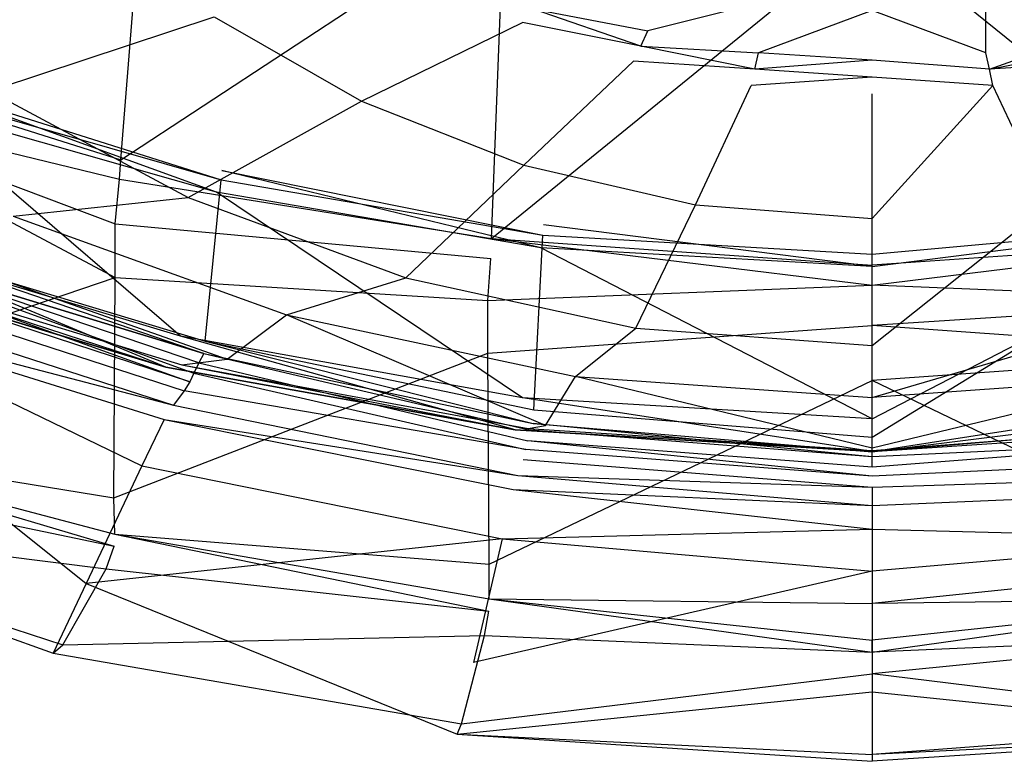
# Model space of a CAD drawing. Extents: x 0 to 0.29, y -0.245 to 0.
# Tile 8 of 28: x 0.097 to 0.152, y -0.245 to -0.203. Entities that reach past the tile are written whole.
import ezdxf

# ---------------------------------------------------------------- set-up
doc = ezdxf.new("R2010")
doc.units = 0
doc.layers.add('L0_URINAL_N_755701__0___REPLACE', color=7, linetype='CONTINUOUS')

msp = doc.modelspace()

# ---------------------------------------------------------------- linework, layer by layer
at = {"layer": 'L0_URINAL_N_755701__0___REPLACE', "color": 8}
for points, invisible_edges in [([(0.082739, -0.203715, 0.166162), (0.084816, -0.187438, 0.126502), (0.103953, -0.19322, 0.124195), (0.082739, -0.203715, 0.166162)], 14), ([(0.082739, -0.203715, 0.166162), (0.103953, -0.19322, 0.124195), (0.102549, -0.21102, 0.163226), (0.082739, -0.203715, 0.166162)], 14), ([(0.102549, -0.21102, 0.163226), (0.103953, -0.19322, 0.124195), (0.124204, -0.196768, 0.122826), (0.102549, -0.21102, 0.163226)], 14), ([(0.102549, -0.21102, 0.163226), (0.124204, -0.196768, 0.122826), (0.123492, -0.215468, 0.161453), (0.102549, -0.21102, 0.163226)], 14), ([(0.123492, -0.215468, 0.161453), (0.124204, -0.196768, 0.122826), (0.145, -0.197966, 0.122377), (0.123492, -0.215468, 0.161453)], 14), ([(0.166508, -0.215468, 0.161453), (0.145, -0.197966, 0.122377), (0.165796, -0.196768, 0.122826), (0.166508, -0.215468, 0.161453)], 14), ([(0.085547, -0.199894, 0.204918), (0.095146, -0.207127, 0.204682), (0.100713, -0.197231, 0.186482), (0.085547, -0.199894, 0.204918)], 14), ([(0.095146, -0.207127, 0.204682), (0.107819, -0.202936, 0.186363), (0.100713, -0.197231, 0.186482), (0.095146, -0.207127, 0.204682)], 14), ([(0.123492, -0.215468, 0.161453), (0.145, -0.197966, 0.122377), (0.145, -0.216963, 0.160856), (0.123492, -0.215468, 0.161453)], 14), ([(0.166508, -0.215468, 0.161453), (0.145, -0.216963, 0.160856), (0.145, -0.197966, 0.122377), (0.166508, -0.215468, 0.161453)], 14), ([(0.107819, -0.202936, 0.186363), (0.116146, -0.207708, 0.186262), (0.119538, -0.200369, 0.170004), (0.107819, -0.202936, 0.186363)], 14), ([(0.116146, -0.207708, 0.186262), (0.125246, -0.203259, 0.170058), (0.119538, -0.200369, 0.170004), (0.116146, -0.207708, 0.186262)], 14), ([(0.125815, -0.202486, 0.168023), (0.119538, -0.200369, 0.170004), (0.125246, -0.203259, 0.170058), (0.125815, -0.202486, 0.168023)], 14), ([(0.132318, -0.200914, 0.160036), (0.126379, -0.201724, 0.165963), (0.132318, -0.203718, 0.165973), (0.132318, -0.200914, 0.160036)], 14), ([(0.132318, -0.203718, 0.165973), (0.138577, -0.20216, 0.160036), (0.132318, -0.200914, 0.160036), (0.132318, -0.203718, 0.165973)], 13), ([(0.151423, -0.20216, 0.160036), (0.157682, -0.203718, 0.165973), (0.157682, -0.200914, 0.160036), (0.151423, -0.20216, 0.160036)], 13), ([(0.125815, -0.202486, 0.168023), (0.132318, -0.203718, 0.165973), (0.126379, -0.201724, 0.165963), (0.125815, -0.202486, 0.168023)], 14), ([(0.125246, -0.203259, 0.170058), (0.131921, -0.204584, 0.168036), (0.125815, -0.202486, 0.168023), (0.125246, -0.203259, 0.170058)], 13), ([(0.131921, -0.204584, 0.168036), (0.132318, -0.203718, 0.165973), (0.125815, -0.202486, 0.168023), (0.131921, -0.204584, 0.168036)], 14), ([(0.138577, -0.20216, 0.160036), (0.132318, -0.203718, 0.165973), (0.138577, -0.204966, 0.165979), (0.138577, -0.20216, 0.160036)], 14), ([(0.138577, -0.204966, 0.165979), (0.145, -0.202585, 0.160036), (0.138577, -0.20216, 0.160036), (0.138577, -0.204966, 0.165979)], 13), ([(0.145, -0.202585, 0.160036), (0.151423, -0.204966, 0.165979), (0.151423, -0.20216, 0.160036), (0.145, -0.202585, 0.160036)], 13), ([(0.157682, -0.203718, 0.165973), (0.151423, -0.20216, 0.160036), (0.151423, -0.204966, 0.165979), (0.157682, -0.203718, 0.165973)], 14), ([(0.095146, -0.207127, 0.204682), (0.106353, -0.21315, 0.204481), (0.107819, -0.202936, 0.186363), (0.095146, -0.207127, 0.204682)], 14), ([(0.106353, -0.21315, 0.204481), (0.116146, -0.207708, 0.186262), (0.107819, -0.202936, 0.186363), (0.106353, -0.21315, 0.204481)], 14), ([(0.145, -0.202585, 0.160036), (0.138577, -0.204966, 0.165979), (0.145, -0.205393, 0.165981), (0.145, -0.202585, 0.160036)], 14), ([(0.151423, -0.204966, 0.165979), (0.145, -0.202585, 0.160036), (0.145, -0.205393, 0.165981), (0.151423, -0.204966, 0.165979)], 14), ([(0.116146, -0.207708, 0.186262), (0.125312, -0.211311, 0.186187), (0.125246, -0.203259, 0.170058), (0.116146, -0.207708, 0.186262)], 14), ([(0.131921, -0.204584, 0.168036), (0.125246, -0.203259, 0.170058), (0.131525, -0.205443, 0.170094), (0.131921, -0.204584, 0.168036)], 14), ([(0.125312, -0.211311, 0.186187), (0.131525, -0.205443, 0.170094), (0.125246, -0.203259, 0.170058), (0.125312, -0.211311, 0.186187)], 14), ([(0.082608, -0.20474, 0.16866), (0.082739, -0.203715, 0.166162), (0.102549, -0.21102, 0.163226), (0.082608, -0.20474, 0.16866)], 14), ([(0.131921, -0.204584, 0.168036), (0.138577, -0.204966, 0.165979), (0.132318, -0.203718, 0.165973), (0.131921, -0.204584, 0.168036)], 14), ([(0.151628, -0.2059, 0.168045), (0.157682, -0.203718, 0.165973), (0.151423, -0.204966, 0.165979), (0.151628, -0.2059, 0.168045)], 14), ([(0.151628, -0.2059, 0.168045), (0.158079, -0.204584, 0.168036), (0.157682, -0.203718, 0.165973), (0.151628, -0.2059, 0.168045)], 14), ([(0.082706, -0.207279, 0.174389), (0.082608, -0.20474, 0.16866), (0.102463, -0.21211, 0.165616), (0.082706, -0.207279, 0.174389)], 14), ([(0.082608, -0.20474, 0.16866), (0.102549, -0.21102, 0.163226), (0.102463, -0.21211, 0.165616), (0.082608, -0.20474, 0.16866)], 14), ([(0.131525, -0.205443, 0.170094), (0.138372, -0.2059, 0.168045), (0.131921, -0.204584, 0.168036), (0.131525, -0.205443, 0.170094)], 13), ([(0.138372, -0.2059, 0.168045), (0.138577, -0.204966, 0.165979), (0.131921, -0.204584, 0.168036), (0.138372, -0.2059, 0.168045)], 14), ([(0.151628, -0.2059, 0.168045), (0.158475, -0.205443, 0.170094), (0.158079, -0.204584, 0.168036), (0.151628, -0.2059, 0.168045)], 13), ([(0.138372, -0.2059, 0.168045), (0.145, -0.205393, 0.165981), (0.138577, -0.204966, 0.165979), (0.138372, -0.2059, 0.168045)], 13), ([(0.145, -0.205393, 0.165981), (0.151628, -0.2059, 0.168045), (0.151423, -0.204966, 0.165979), (0.145, -0.205393, 0.165981)], 13), ([(0.125312, -0.211311, 0.186187), (0.135018, -0.213567, 0.186142), (0.131525, -0.205443, 0.170094), (0.125312, -0.211311, 0.186187)], 14), ([(0.138372, -0.2059, 0.168045), (0.131525, -0.205443, 0.170094), (0.138169, -0.206814, 0.170116), (0.138372, -0.2059, 0.168045)], 14), ([(0.135018, -0.213567, 0.186142), (0.138169, -0.206814, 0.170116), (0.131525, -0.205443, 0.170094), (0.135018, -0.213567, 0.186142)], 14), ([(0.145, -0.205393, 0.165981), (0.138372, -0.2059, 0.168045), (0.145, -0.20635, 0.168048), (0.145, -0.205393, 0.165981)], 14), ([(0.151628, -0.2059, 0.168045), (0.145, -0.205393, 0.165981), (0.145, -0.20635, 0.168048), (0.151628, -0.2059, 0.168045)], 14), ([(0.158475, -0.205443, 0.170094), (0.151628, -0.2059, 0.168045), (0.151831, -0.206814, 0.170116), (0.158475, -0.205443, 0.170094)], 14), ([(0.154982, -0.213567, 0.186142), (0.158475, -0.205443, 0.170094), (0.151831, -0.206814, 0.170116), (0.154982, -0.213567, 0.186142)], 14), ([(0.138169, -0.206814, 0.170116), (0.145, -0.20635, 0.168048), (0.138372, -0.2059, 0.168045), (0.138169, -0.206814, 0.170116)], 13), ([(0.145, -0.20635, 0.168048), (0.138169, -0.206814, 0.170116), (0.145, -0.207284, 0.170124), (0.145, -0.20635, 0.168048)], 14), ([(0.145, -0.20635, 0.168048), (0.151831, -0.206814, 0.170116), (0.151628, -0.2059, 0.168045), (0.145, -0.20635, 0.168048)], 13), ([(0.151831, -0.206814, 0.170116), (0.145, -0.20635, 0.168048), (0.145, -0.207284, 0.170124), (0.151831, -0.206814, 0.170116)], 14), ([(0.091176, -0.206776, 0.245982), (0.107949, -0.21285, 0.241868), (0.090722, -0.207935, 0.245188), (0.091176, -0.206776, 0.245982)], 13), ([(0.09111, -0.207271, 0.248275), (0.108222, -0.21214, 0.244825), (0.091176, -0.206776, 0.245982), (0.09111, -0.207271, 0.248275)], 14), ([(0.107949, -0.21285, 0.241868), (0.091176, -0.206776, 0.245982), (0.108259, -0.211609, 0.242717), (0.107949, -0.21285, 0.241868)], 14), ([(0.091176, -0.206776, 0.245982), (0.108222, -0.21214, 0.244825), (0.108259, -0.211609, 0.242717), (0.091176, -0.206776, 0.245982)], 14), ([(0.135018, -0.213567, 0.186142), (0.145, -0.214337, 0.186127), (0.138169, -0.206814, 0.170116), (0.135018, -0.213567, 0.186142)], 14), ([(0.145, -0.214337, 0.186127), (0.145, -0.207284, 0.170124), (0.138169, -0.206814, 0.170116), (0.145, -0.214337, 0.186127)], 14), ([(0.154982, -0.213567, 0.186142), (0.151831, -0.206814, 0.170116), (0.145, -0.214337, 0.186127), (0.154982, -0.213567, 0.186142)], 14), ([(0.145, -0.214337, 0.186127), (0.151831, -0.206814, 0.170116), (0.145, -0.207284, 0.170124), (0.145, -0.214337, 0.186127)], 14), ([(0.082706, -0.207279, 0.174389), (0.102216, -0.217661, 0.180046), (0.08258, -0.21054, 0.183857), (0.082706, -0.207279, 0.174389)], 14), ([(0.102216, -0.217661, 0.180046), (0.082706, -0.207279, 0.174389), (0.102222, -0.214637, 0.171356), (0.102216, -0.217661, 0.180046)], 13), ([(0.082706, -0.207279, 0.174389), (0.102463, -0.21211, 0.165616), (0.102222, -0.214637, 0.171356), (0.082706, -0.207279, 0.174389)], 14), ([(0.089557, -0.215906, 0.288909), (0.107315, -0.221258, 0.281357), (0.09111, -0.207271, 0.248275), (0.089557, -0.215906, 0.288909)], 14), ([(0.107315, -0.221258, 0.281357), (0.108222, -0.21214, 0.244825), (0.09111, -0.207271, 0.248275), (0.107315, -0.221258, 0.281357)], 14), ([(0.096458, -0.214206, 0.215353), (0.106353, -0.21315, 0.204481), (0.095146, -0.207127, 0.204682), (0.096458, -0.214206, 0.215353)], 14), ([(0.090722, -0.207935, 0.245188), (0.105918, -0.220986, 0.236298), (0.087747, -0.215534, 0.23998), (0.090722, -0.207935, 0.245188)], 13), ([(0.105918, -0.220986, 0.236298), (0.090722, -0.207935, 0.245188), (0.107949, -0.21285, 0.241868), (0.105918, -0.220986, 0.236298)], 14), ([(0.106353, -0.21315, 0.204481), (0.118653, -0.217689, 0.204332), (0.116146, -0.207708, 0.186262), (0.106353, -0.21315, 0.204481)], 14), ([(0.118653, -0.217689, 0.204332), (0.125312, -0.211311, 0.186187), (0.116146, -0.207708, 0.186262), (0.118653, -0.217689, 0.204332)], 14), ([(0.082032, -0.224531, 0.228261), (0.08258, -0.21054, 0.183857), (0.102216, -0.217661, 0.180046), (0.082032, -0.224531, 0.228261)], 14), ([(0.102463, -0.21211, 0.165616), (0.102549, -0.21102, 0.163226), (0.123492, -0.215468, 0.161453), (0.102463, -0.21211, 0.165616)], 14), ([(0.118653, -0.217689, 0.204332), (0.131649, -0.22053, 0.204242), (0.125312, -0.211311, 0.186187), (0.118653, -0.217689, 0.204332)], 14), ([(0.131649, -0.22053, 0.204242), (0.135018, -0.213567, 0.186142), (0.125312, -0.211311, 0.186187), (0.131649, -0.22053, 0.204242)], 14), ([(0.108259, -0.211609, 0.242717), (0.126278, -0.215981, 0.239753), (0.107949, -0.21285, 0.241868), (0.108259, -0.211609, 0.242717)], 13), ([(0.108222, -0.21214, 0.244825), (0.126399, -0.215263, 0.242599), (0.108259, -0.211609, 0.242717), (0.108222, -0.21214, 0.244825)], 14), ([(0.126278, -0.215981, 0.239753), (0.108259, -0.211609, 0.242717), (0.126434, -0.214688, 0.240638), (0.126278, -0.215981, 0.239753)], 14), ([(0.108259, -0.211609, 0.242717), (0.126399, -0.215263, 0.242599), (0.126434, -0.214688, 0.240638), (0.108259, -0.211609, 0.242717)], 14), ([(0.102222, -0.214637, 0.171356), (0.102463, -0.21211, 0.165616), (0.123449, -0.216593, 0.163778), (0.102222, -0.214637, 0.171356)], 14), ([(0.102463, -0.21211, 0.165616), (0.123492, -0.215468, 0.161453), (0.123449, -0.216593, 0.163778), (0.102463, -0.21211, 0.165616)], 14), ([(0.107315, -0.221258, 0.281357), (0.125879, -0.22514, 0.276229), (0.108222, -0.21214, 0.244825), (0.107315, -0.221258, 0.281357)], 14), ([(0.125879, -0.22514, 0.276229), (0.126399, -0.215263, 0.242599), (0.108222, -0.21214, 0.244825), (0.125879, -0.22514, 0.276229)], 14), ([(0.107949, -0.21285, 0.241868), (0.125252, -0.224459, 0.233953), (0.105918, -0.220986, 0.236298), (0.107949, -0.21285, 0.241868)], 13), ([(0.125252, -0.224459, 0.233953), (0.107949, -0.21285, 0.241868), (0.126278, -0.215981, 0.239753), (0.125252, -0.224459, 0.233953)], 14), ([(0.096458, -0.214206, 0.215353), (0.111913, -0.219775, 0.213633), (0.106353, -0.21315, 0.204481), (0.096458, -0.214206, 0.215353)], 14), ([(0.111913, -0.219775, 0.213633), (0.118653, -0.217689, 0.204332), (0.106353, -0.21315, 0.204481), (0.111913, -0.219775, 0.213633)], 14), ([(0.131649, -0.22053, 0.204242), (0.145, -0.2215, 0.204212), (0.135018, -0.213567, 0.186142), (0.131649, -0.22053, 0.204242)], 14), ([(0.145, -0.2215, 0.204212), (0.145, -0.214337, 0.186127), (0.135018, -0.213567, 0.186142), (0.145, -0.2215, 0.204212)], 14), ([(0.158351, -0.22053, 0.204242), (0.154982, -0.213567, 0.186142), (0.145, -0.2215, 0.204212), (0.158351, -0.22053, 0.204242)], 14), ([(0.145, -0.2215, 0.204212), (0.154982, -0.213567, 0.186142), (0.145, -0.214337, 0.186127), (0.145, -0.2215, 0.204212)], 14), ([(0.091528, -0.216274, 0.233651), (0.108563, -0.222269, 0.23098), (0.096458, -0.214206, 0.215353), (0.091528, -0.216274, 0.233651)], 14), ([(0.108563, -0.222269, 0.23098), (0.111913, -0.219775, 0.213633), (0.096458, -0.214206, 0.215353), (0.108563, -0.222269, 0.23098)], 14), ([(0.102216, -0.217661, 0.180046), (0.102222, -0.214637, 0.171356), (0.123277, -0.218964, 0.169614), (0.102216, -0.217661, 0.180046)], 14), ([(0.102222, -0.214637, 0.171356), (0.123449, -0.216593, 0.163778), (0.123277, -0.218964, 0.169614), (0.102222, -0.214637, 0.171356)], 14), ([(0.126434, -0.214688, 0.240638), (0.145, -0.21705, 0.239031), (0.126278, -0.215981, 0.239753), (0.126434, -0.214688, 0.240638)], 13), ([(0.126399, -0.215263, 0.242599), (0.145, -0.216342, 0.241834), (0.126434, -0.214688, 0.240638), (0.126399, -0.215263, 0.242599)], 14), ([(0.145, -0.216342, 0.241834), (0.145, -0.215739, 0.239928), (0.126434, -0.214688, 0.240638), (0.145, -0.216342, 0.241834)], 14), ([(0.145, -0.21705, 0.239031), (0.126434, -0.214688, 0.240638), (0.145, -0.215739, 0.239928), (0.145, -0.21705, 0.239031)], 14), ([(0.163601, -0.215263, 0.242599), (0.163566, -0.214688, 0.240638), (0.145, -0.216342, 0.241834), (0.163601, -0.215263, 0.242599)], 14), ([(0.145, -0.216342, 0.241834), (0.163566, -0.214688, 0.240638), (0.145, -0.215739, 0.239928), (0.145, -0.216342, 0.241834)], 14), ([(0.163566, -0.214688, 0.240638), (0.145, -0.21705, 0.239031), (0.145, -0.215739, 0.239928), (0.163566, -0.214688, 0.240638)], 13), ([(0.145, -0.21705, 0.239031), (0.163566, -0.214688, 0.240638), (0.163722, -0.215981, 0.239753), (0.145, -0.21705, 0.239031)], 14), ([(0.125879, -0.22514, 0.276229), (0.145, -0.226687, 0.274477), (0.126399, -0.215263, 0.242599), (0.125879, -0.22514, 0.276229)], 14), ([(0.145, -0.226687, 0.274477), (0.145, -0.216342, 0.241834), (0.126399, -0.215263, 0.242599), (0.145, -0.226687, 0.274477)], 14), ([(0.164121, -0.22514, 0.276229), (0.163601, -0.215263, 0.242599), (0.145, -0.226687, 0.274477), (0.164121, -0.22514, 0.276229)], 14), ([(0.145, -0.226687, 0.274477), (0.163601, -0.215263, 0.242599), (0.145, -0.216342, 0.241834), (0.145, -0.226687, 0.274477)], 14), ([(0.087747, -0.215534, 0.23998), (0.105094, -0.222731, 0.235104), (0.086539, -0.217164, 0.238864), (0.087747, -0.215534, 0.23998)], 13), ([(0.105094, -0.222731, 0.235104), (0.087747, -0.215534, 0.23998), (0.105918, -0.220986, 0.236298), (0.105094, -0.222731, 0.235104)], 14), ([(0.123492, -0.215468, 0.161453), (0.145, -0.2181, 0.16316), (0.123449, -0.216593, 0.163778), (0.123492, -0.215468, 0.161453)], 14), ([(0.145, -0.2181, 0.16316), (0.123492, -0.215468, 0.161453), (0.145, -0.216963, 0.160856), (0.145, -0.2181, 0.16316)], 13), ([(0.166508, -0.215468, 0.161453), (0.145, -0.2181, 0.16316), (0.145, -0.216963, 0.160856), (0.166508, -0.215468, 0.161453)], 13), ([(0.145, -0.2181, 0.16316), (0.166508, -0.215468, 0.161453), (0.166551, -0.216593, 0.163778), (0.145, -0.2181, 0.16316)], 14), ([(0.08748, -0.216972, 0.237888), (0.105999, -0.222596, 0.233999), (0.091528, -0.216274, 0.233651), (0.08748, -0.216972, 0.237888)], 14), ([(0.08943, -0.21654, 0.291911), (0.107237, -0.221959, 0.284175), (0.089557, -0.215906, 0.288909), (0.08943, -0.21654, 0.291911)], 14), ([(0.089557, -0.215906, 0.288909), (0.107237, -0.221959, 0.284175), (0.107315, -0.221258, 0.281357), (0.089557, -0.215906, 0.288909)], 14), ([(0.105999, -0.222596, 0.233999), (0.108563, -0.222269, 0.23098), (0.091528, -0.216274, 0.233651), (0.105999, -0.222596, 0.233999)], 14), ([(0.126278, -0.215981, 0.239753), (0.145, -0.225644, 0.233152), (0.125252, -0.224459, 0.233953), (0.126278, -0.215981, 0.239753)], 13), ([(0.145, -0.225644, 0.233152), (0.126278, -0.215981, 0.239753), (0.145, -0.21705, 0.239031), (0.145, -0.225644, 0.233152)], 14), ([(0.163722, -0.215981, 0.239753), (0.145, -0.225644, 0.233152), (0.145, -0.21705, 0.239031), (0.163722, -0.215981, 0.239753)], 13), ([(0.145, -0.225644, 0.233152), (0.163722, -0.215981, 0.239753), (0.164748, -0.224459, 0.233953), (0.145, -0.225644, 0.233152)], 14), ([(0.086539, -0.217164, 0.238864), (0.105094, -0.222731, 0.235104), (0.08748, -0.216972, 0.237888), (0.086539, -0.217164, 0.238864)], 14), ([(0.08748, -0.216972, 0.237888), (0.105094, -0.222731, 0.235104), (0.105999, -0.222596, 0.233999), (0.08748, -0.216972, 0.237888)], 14), ([(0.106673, -0.223072, 0.283226), (0.089109, -0.216693, 0.291844), (0.088719, -0.217218, 0.291417), (0.106673, -0.223072, 0.283226)], 13), ([(0.10695, -0.222483, 0.283731), (0.08943, -0.21654, 0.291911), (0.089109, -0.216693, 0.291844), (0.10695, -0.222483, 0.283731)], 14), ([(0.089109, -0.216693, 0.291844), (0.106673, -0.223072, 0.283226), (0.10695, -0.222483, 0.283731), (0.089109, -0.216693, 0.291844)], 14), ([(0.107237, -0.221959, 0.284175), (0.08943, -0.21654, 0.291911), (0.10695, -0.222483, 0.283731), (0.107237, -0.221959, 0.284175)], 14), ([(0.123277, -0.218964, 0.169614), (0.123449, -0.216593, 0.163778), (0.145, -0.2181, 0.16316), (0.123277, -0.218964, 0.169614)], 14), ([(0.166724, -0.218964, 0.169614), (0.145, -0.2181, 0.16316), (0.166551, -0.216593, 0.163778), (0.166724, -0.218964, 0.169614)], 14), ([(0.106439, -0.223551, 0.282816), (0.088719, -0.217218, 0.291417), (0.088384, -0.217657, 0.291063), (0.106439, -0.223551, 0.282816)], 13), ([(0.088719, -0.217218, 0.291417), (0.106439, -0.223551, 0.282816), (0.106673, -0.223072, 0.283226), (0.088719, -0.217218, 0.291417)], 14), ([(0.082032, -0.224531, 0.228261), (0.102216, -0.217661, 0.180046), (0.102153, -0.230115, 0.220079), (0.082032, -0.224531, 0.228261)], 14), ([(0.106439, -0.223551, 0.282816), (0.088384, -0.217657, 0.291063), (0.08795, -0.218155, 0.290669), (0.106439, -0.223551, 0.282816)], 14), ([(0.102153, -0.230115, 0.220079), (0.102216, -0.217661, 0.180046), (0.123293, -0.22193, 0.17777), (0.102153, -0.230115, 0.220079)], 14), ([(0.102216, -0.217661, 0.180046), (0.123277, -0.218964, 0.169614), (0.123293, -0.22193, 0.17777), (0.102216, -0.217661, 0.180046)], 14), ([(0.111913, -0.219775, 0.213633), (0.128235, -0.223259, 0.212566), (0.118653, -0.217689, 0.204332), (0.111913, -0.219775, 0.213633)], 14), ([(0.128235, -0.223259, 0.212566), (0.131649, -0.22053, 0.204242), (0.118653, -0.217689, 0.204332), (0.128235, -0.223259, 0.212566)], 14), ([(0.123277, -0.218964, 0.169614), (0.145, -0.2181, 0.16316), (0.145, -0.220375, 0.169052), (0.123277, -0.218964, 0.169614)], 14), ([(0.166724, -0.218964, 0.169614), (0.145, -0.220375, 0.169052), (0.145, -0.2181, 0.16316), (0.166724, -0.218964, 0.169614)], 14), ([(0.08795, -0.218155, 0.290669), (0.087094, -0.218927, 0.289587), (0.10613, -0.22407, 0.282291), (0.08795, -0.218155, 0.290669)], 14), ([(0.08795, -0.218155, 0.290669), (0.10613, -0.22407, 0.282291), (0.106439, -0.223551, 0.282816), (0.08795, -0.218155, 0.290669)], 14), ([(0.086286, -0.219854, 0.288015), (0.105528, -0.224873, 0.28102), (0.087094, -0.218927, 0.289587), (0.086286, -0.219854, 0.288015)], 14), ([(0.087094, -0.218927, 0.289587), (0.105528, -0.224873, 0.28102), (0.10613, -0.22407, 0.282291), (0.087094, -0.218927, 0.289587)], 14), ([(0.123293, -0.22193, 0.17777), (0.123277, -0.218964, 0.169614), (0.145, -0.220375, 0.169052), (0.123293, -0.22193, 0.17777)], 14), ([(0.166707, -0.22193, 0.17777), (0.145, -0.220375, 0.169052), (0.166724, -0.218964, 0.169614), (0.166707, -0.22193, 0.17777)], 14), ([(0.126542, -0.226018, 0.229265), (0.111913, -0.219775, 0.213633), (0.108563, -0.222269, 0.23098), (0.126542, -0.226018, 0.229265)], 14), ([(0.111913, -0.219775, 0.213633), (0.126542, -0.226018, 0.229265), (0.128235, -0.223259, 0.212566), (0.111913, -0.219775, 0.213633)], 13), ([(0.086286, -0.219854, 0.288015), (0.084491, -0.222068, 0.285417), (0.103739, -0.228296, 0.276378), (0.086286, -0.219854, 0.288015)], 14), ([(0.086286, -0.219854, 0.288015), (0.103739, -0.228296, 0.276378), (0.104992, -0.225693, 0.279642), (0.086286, -0.219854, 0.288015)], 14), ([(0.105528, -0.224873, 0.28102), (0.086286, -0.219854, 0.288015), (0.104992, -0.225693, 0.279642), (0.105528, -0.224873, 0.28102)], 13), ([(0.123293, -0.22193, 0.17777), (0.145, -0.220375, 0.169052), (0.145, -0.223483, 0.176845), (0.123293, -0.22193, 0.17777)], 14), ([(0.128235, -0.223259, 0.212566), (0.145, -0.22445, 0.212204), (0.131649, -0.22053, 0.204242), (0.128235, -0.223259, 0.212566)], 14), ([(0.145, -0.22445, 0.212204), (0.145, -0.2215, 0.204212), (0.131649, -0.22053, 0.204242), (0.145, -0.22445, 0.212204)], 14), ([(0.166707, -0.22193, 0.17777), (0.145, -0.223483, 0.176845), (0.145, -0.220375, 0.169052), (0.166707, -0.22193, 0.17777)], 14), ([(0.161765, -0.223259, 0.212566), (0.158351, -0.22053, 0.204242), (0.145, -0.22445, 0.212204), (0.161765, -0.223259, 0.212566)], 14), ([(0.145, -0.22445, 0.212204), (0.158351, -0.22053, 0.204242), (0.145, -0.2215, 0.204212), (0.145, -0.22445, 0.212204)], 14), ([(0.105918, -0.220986, 0.236298), (0.124835, -0.226276, 0.232709), (0.105094, -0.222731, 0.235104), (0.105918, -0.220986, 0.236298)], 13), ([(0.124835, -0.226276, 0.232709), (0.105918, -0.220986, 0.236298), (0.125252, -0.224459, 0.233953), (0.124835, -0.226276, 0.232709)], 14), ([(0.107237, -0.221959, 0.284175), (0.125847, -0.225915, 0.278865), (0.107315, -0.221258, 0.281357), (0.107237, -0.221959, 0.284175)], 14), ([(0.107315, -0.221258, 0.281357), (0.125847, -0.225915, 0.278865), (0.125879, -0.22514, 0.276229), (0.107315, -0.221258, 0.281357)], 14), ([(0.102153, -0.230115, 0.220079), (0.123293, -0.22193, 0.17777), (0.123365, -0.233868, 0.215015), (0.102153, -0.230115, 0.220079)], 14), ([(0.125703, -0.22629, 0.278534), (0.107237, -0.221959, 0.284175), (0.10695, -0.222483, 0.283731), (0.125703, -0.22629, 0.278534)], 13), ([(0.107237, -0.221959, 0.284175), (0.125703, -0.22629, 0.278534), (0.125847, -0.225915, 0.278865), (0.107237, -0.221959, 0.284175)], 14), ([(0.123365, -0.233868, 0.215015), (0.123293, -0.22193, 0.17777), (0.145, -0.223483, 0.176845), (0.123365, -0.233868, 0.215015)], 14), ([(0.166635, -0.233868, 0.215015), (0.145, -0.223483, 0.176845), (0.166707, -0.22193, 0.17777), (0.166635, -0.233868, 0.215015)], 14), ([(0.084491, -0.222068, 0.285417), (0.080146, -0.227876, 0.278556), (0.100579, -0.234962, 0.268017), (0.084491, -0.222068, 0.285417)], 14), ([(0.084491, -0.222068, 0.285417), (0.100579, -0.234962, 0.268017), (0.103739, -0.228296, 0.276378), (0.084491, -0.222068, 0.285417)], 14), ([(0.105999, -0.222596, 0.233999), (0.125555, -0.2262, 0.231242), (0.108563, -0.222269, 0.23098), (0.105999, -0.222596, 0.233999)], 14), ([(0.125553, -0.22689, 0.277999), (0.10695, -0.222483, 0.283731), (0.106673, -0.223072, 0.283226), (0.125553, -0.22689, 0.277999)], 13), ([(0.10695, -0.222483, 0.283731), (0.125553, -0.22689, 0.277999), (0.125703, -0.22629, 0.278534), (0.10695, -0.222483, 0.283731)], 14), ([(0.125555, -0.2262, 0.231242), (0.126542, -0.226018, 0.229265), (0.108563, -0.222269, 0.23098), (0.125555, -0.2262, 0.231242)], 14), ([(0.105094, -0.222731, 0.235104), (0.124835, -0.226276, 0.232709), (0.105999, -0.222596, 0.233999), (0.105094, -0.222731, 0.235104)], 14), ([(0.105999, -0.222596, 0.233999), (0.124835, -0.226276, 0.232709), (0.125555, -0.2262, 0.231242), (0.105999, -0.222596, 0.233999)], 14), ([(0.12543, -0.227383, 0.277558), (0.106673, -0.223072, 0.283226), (0.106439, -0.223551, 0.282816), (0.12543, -0.227383, 0.277558)], 13), ([(0.106673, -0.223072, 0.283226), (0.12543, -0.227383, 0.277558), (0.125553, -0.22689, 0.277999), (0.106673, -0.223072, 0.283226)], 14), ([(0.106439, -0.223551, 0.282816), (0.10613, -0.22407, 0.282291), (0.12543, -0.227383, 0.277558), (0.106439, -0.223551, 0.282816)], 14), ([(0.123365, -0.233868, 0.215015), (0.145, -0.223483, 0.176845), (0.145, -0.23608, 0.212644), (0.123365, -0.233868, 0.215015)], 14), ([(0.145, -0.227299, 0.228666), (0.128235, -0.223259, 0.212566), (0.126542, -0.226018, 0.229265), (0.145, -0.227299, 0.228666)], 14), ([(0.128235, -0.223259, 0.212566), (0.145, -0.227299, 0.228666), (0.145, -0.22445, 0.212204), (0.128235, -0.223259, 0.212566)], 13), ([(0.145, -0.227299, 0.228666), (0.161765, -0.223259, 0.212566), (0.145, -0.22445, 0.212204), (0.145, -0.227299, 0.228666)], 13), ([(0.161765, -0.223259, 0.212566), (0.145, -0.227299, 0.228666), (0.163458, -0.226018, 0.229265), (0.161765, -0.223259, 0.212566)], 14), ([(0.166635, -0.233868, 0.215015), (0.145, -0.23608, 0.212644), (0.145, -0.223483, 0.176845), (0.166635, -0.233868, 0.215015)], 14), ([(0.10613, -0.22407, 0.282291), (0.105528, -0.224873, 0.28102), (0.125278, -0.227956, 0.277023), (0.10613, -0.22407, 0.282291)], 14), ([(0.12543, -0.227383, 0.277558), (0.10613, -0.22407, 0.282291), (0.125278, -0.227956, 0.277023), (0.12543, -0.227383, 0.277558)], 14), ([(0.082047, -0.226855, 0.237491), (0.082032, -0.224531, 0.228261), (0.102153, -0.230115, 0.220079), (0.082047, -0.226855, 0.237491)], 14), ([(0.125252, -0.224459, 0.233953), (0.145, -0.227487, 0.231892), (0.124835, -0.226276, 0.232709), (0.125252, -0.224459, 0.233953)], 13), ([(0.145, -0.227487, 0.231892), (0.125252, -0.224459, 0.233953), (0.145, -0.225644, 0.233152), (0.145, -0.227487, 0.231892)], 14), ([(0.164748, -0.224459, 0.233953), (0.145, -0.227487, 0.231892), (0.145, -0.225644, 0.233152), (0.164748, -0.224459, 0.233953)], 13), ([(0.145, -0.227487, 0.231892), (0.164748, -0.224459, 0.233953), (0.165165, -0.226276, 0.232709), (0.145, -0.227487, 0.231892)], 14), ([(0.104992, -0.225693, 0.279642), (0.124982, -0.228846, 0.2757), (0.105528, -0.224873, 0.28102), (0.104992, -0.225693, 0.279642)], 14), ([(0.105528, -0.224873, 0.28102), (0.124982, -0.228846, 0.2757), (0.125278, -0.227956, 0.277023), (0.105528, -0.224873, 0.28102)], 14), ([(0.125847, -0.225915, 0.278865), (0.145, -0.227516, 0.277091), (0.125879, -0.22514, 0.276229), (0.125847, -0.225915, 0.278865)], 14), ([(0.145, -0.227516, 0.277091), (0.145, -0.226687, 0.274477), (0.125879, -0.22514, 0.276229), (0.145, -0.227516, 0.277091)], 14), ([(0.164153, -0.225915, 0.278865), (0.164121, -0.22514, 0.276229), (0.145, -0.227516, 0.277091), (0.164153, -0.225915, 0.278865)], 14), ([(0.145, -0.227516, 0.277091), (0.164121, -0.22514, 0.276229), (0.145, -0.226687, 0.274477), (0.145, -0.227516, 0.277091)], 14), ([(0.104992, -0.225693, 0.279642), (0.103739, -0.228296, 0.276378), (0.124709, -0.229645, 0.274373), (0.104992, -0.225693, 0.279642)], 14), ([(0.124982, -0.228846, 0.2757), (0.104992, -0.225693, 0.279642), (0.124709, -0.229645, 0.274373), (0.124982, -0.228846, 0.2757)], 13), ([(0.124835, -0.226276, 0.232709), (0.145, -0.227487, 0.231892), (0.125555, -0.2262, 0.231242), (0.124835, -0.226276, 0.232709)], 14), ([(0.145, -0.227788, 0.276822), (0.125703, -0.22629, 0.278534), (0.125553, -0.22689, 0.277999), (0.145, -0.227788, 0.276822)], 14), ([(0.125555, -0.2262, 0.231242), (0.145, -0.227444, 0.229973), (0.126542, -0.226018, 0.229265), (0.125555, -0.2262, 0.231242)], 14), ([(0.145, -0.227487, 0.231892), (0.145, -0.227444, 0.229973), (0.125555, -0.2262, 0.231242), (0.145, -0.227487, 0.231892)], 14), ([(0.145, -0.227788, 0.276822), (0.125847, -0.225915, 0.278865), (0.125703, -0.22629, 0.278534), (0.145, -0.227788, 0.276822)], 14), ([(0.145, -0.227788, 0.276822), (0.145, -0.227516, 0.277091), (0.125847, -0.225915, 0.278865), (0.145, -0.227788, 0.276822)], 14), ([(0.145, -0.227444, 0.229973), (0.145, -0.227299, 0.228666), (0.126542, -0.226018, 0.229265), (0.145, -0.227444, 0.229973)], 14), ([(0.164297, -0.22629, 0.278534), (0.164153, -0.225915, 0.278865), (0.145, -0.227788, 0.276822), (0.164297, -0.22629, 0.278534)], 14), ([(0.164153, -0.225915, 0.278865), (0.145, -0.227516, 0.277091), (0.145, -0.227788, 0.276822), (0.164153, -0.225915, 0.278865)], 14), ([(0.164445, -0.2262, 0.231242), (0.163458, -0.226018, 0.229265), (0.145, -0.227444, 0.229973), (0.164445, -0.2262, 0.231242)], 14), ([(0.145, -0.227444, 0.229973), (0.163458, -0.226018, 0.229265), (0.145, -0.227299, 0.228666), (0.145, -0.227444, 0.229973)], 14), ([(0.165165, -0.226276, 0.232709), (0.164445, -0.2262, 0.231242), (0.145, -0.227487, 0.231892), (0.165165, -0.226276, 0.232709)], 14), ([(0.145, -0.227487, 0.231892), (0.164445, -0.2262, 0.231242), (0.145, -0.227444, 0.229973), (0.145, -0.227487, 0.231892)], 14), ([(0.164447, -0.22689, 0.277999), (0.164297, -0.22629, 0.278534), (0.145, -0.227788, 0.276822), (0.164447, -0.22689, 0.277999)], 14), ([(0.082047, -0.226855, 0.237491), (0.102165, -0.232845, 0.231395), (0.082008, -0.227529, 0.240332), (0.082047, -0.226855, 0.237491)], 14), ([(0.082047, -0.226855, 0.237491), (0.102153, -0.230115, 0.220079), (0.102201, -0.232165, 0.228573), (0.082047, -0.226855, 0.237491)], 14), ([(0.102165, -0.232845, 0.231395), (0.082047, -0.226855, 0.237491), (0.102201, -0.232165, 0.228573), (0.102165, -0.232845, 0.231395)], 13), ([(0.145, -0.22888, 0.275745), (0.125553, -0.22689, 0.277999), (0.12543, -0.227383, 0.277558), (0.145, -0.22888, 0.275745)], 14), ([(0.145001, -0.228373, 0.276245), (0.145, -0.227788, 0.276822), (0.125553, -0.22689, 0.277999), (0.145001, -0.228373, 0.276245)], 14), ([(0.145001, -0.228373, 0.276245), (0.125553, -0.22689, 0.277999), (0.145, -0.22888, 0.275745), (0.145001, -0.228373, 0.276245)], 14), ([(0.164447, -0.22689, 0.277999), (0.145, -0.227788, 0.276822), (0.145001, -0.228373, 0.276245), (0.164447, -0.22689, 0.277999)], 14), ([(0.164447, -0.22689, 0.277999), (0.145001, -0.228373, 0.276245), (0.145, -0.22888, 0.275745), (0.164447, -0.22689, 0.277999)], 14), ([(0.16457, -0.227383, 0.277558), (0.164447, -0.22689, 0.277999), (0.145, -0.22888, 0.275745), (0.16457, -0.227383, 0.277558)], 14), ([(0.081448, -0.228507, 0.24661), (0.082008, -0.227529, 0.240332), (0.102165, -0.232845, 0.231395), (0.081448, -0.228507, 0.24661)], 14), ([(0.145, -0.22888, 0.275745), (0.12543, -0.227383, 0.277558), (0.125278, -0.227956, 0.277023), (0.145, -0.22888, 0.275745)], 14), ([(0.164722, -0.227956, 0.277023), (0.16457, -0.227383, 0.277558), (0.145, -0.22888, 0.275745), (0.164722, -0.227956, 0.277023)], 14), ([(0.080146, -0.227876, 0.278556), (0.07755, -0.231359, 0.27444), (0.100579, -0.234962, 0.268017), (0.080146, -0.227876, 0.278556)], 14), ([(0.124982, -0.228846, 0.2757), (0.145001, -0.22951, 0.275099), (0.125278, -0.227956, 0.277023), (0.124982, -0.228846, 0.2757)], 14), ([(0.125278, -0.227956, 0.277023), (0.145001, -0.22951, 0.275099), (0.145, -0.22888, 0.275745), (0.125278, -0.227956, 0.277023)], 14), ([(0.164722, -0.227956, 0.277023), (0.145, -0.22888, 0.275745), (0.145001, -0.22951, 0.275099), (0.164722, -0.227956, 0.277023)], 14), ([(0.145001, -0.22951, 0.275099), (0.165018, -0.228846, 0.2757), (0.164722, -0.227956, 0.277023), (0.145001, -0.22951, 0.275099)], 14), ([(0.078245, -0.23121, 0.267987), (0.081448, -0.228507, 0.24661), (0.10171, -0.23412, 0.237377), (0.078245, -0.23121, 0.267987)], 14), ([(0.081448, -0.228507, 0.24661), (0.102165, -0.232845, 0.231395), (0.10171, -0.23412, 0.237377), (0.081448, -0.228507, 0.24661)], 14), ([(0.103739, -0.228296, 0.276378), (0.100579, -0.234962, 0.268017), (0.124092, -0.232432, 0.270797), (0.103739, -0.228296, 0.276378)], 14), ([(0.103739, -0.228296, 0.276378), (0.124092, -0.232432, 0.270797), (0.124709, -0.229645, 0.274373), (0.103739, -0.228296, 0.276378)], 14), ([(0.124709, -0.229645, 0.274373), (0.145, -0.230554, 0.273557), (0.124982, -0.228846, 0.2757), (0.124709, -0.229645, 0.274373)], 14), ([(0.145001, -0.22951, 0.275099), (0.124982, -0.228846, 0.2757), (0.145, -0.230554, 0.273557), (0.145001, -0.22951, 0.275099)], 13), ([(0.145, -0.230554, 0.273557), (0.165291, -0.229645, 0.274373), (0.165018, -0.228846, 0.2757), (0.145, -0.230554, 0.273557)], 14), ([(0.165018, -0.228846, 0.2757), (0.145001, -0.22951, 0.275099), (0.145, -0.230554, 0.273557), (0.165018, -0.228846, 0.2757)], 13), ([(0.124092, -0.232432, 0.270797), (0.145, -0.231877, 0.271375), (0.124709, -0.229645, 0.274373), (0.124092, -0.232432, 0.270797)], 14), ([(0.145, -0.230554, 0.273557), (0.124709, -0.229645, 0.274373), (0.145, -0.231877, 0.271375), (0.145, -0.230554, 0.273557)], 13), ([(0.145, -0.231877, 0.271375), (0.165908, -0.232432, 0.270797), (0.165291, -0.229645, 0.274373), (0.145, -0.231877, 0.271375)], 14), ([(0.165291, -0.229645, 0.274373), (0.145, -0.230554, 0.273557), (0.145, -0.231877, 0.271375), (0.165291, -0.229645, 0.274373)], 13), ([(0.102201, -0.232165, 0.228573), (0.102153, -0.230115, 0.220079), (0.123365, -0.233868, 0.215015), (0.102201, -0.232165, 0.228573)], 14), ([(0.07755, -0.231359, 0.27444), (0.078245, -0.23121, 0.267987), (0.099264, -0.238418, 0.257167), (0.07755, -0.231359, 0.27444)], 14), ([(0.07755, -0.231359, 0.27444), (0.09872, -0.238883, 0.263098), (0.100579, -0.234962, 0.268017), (0.07755, -0.231359, 0.27444)], 14), ([(0.07755, -0.231359, 0.27444), (0.099264, -0.238418, 0.257167), (0.09872, -0.238883, 0.263098), (0.07755, -0.231359, 0.27444)], 14), ([(0.078245, -0.23121, 0.267987), (0.10171, -0.23412, 0.237377), (0.099264, -0.238418, 0.257167), (0.078245, -0.23121, 0.267987)], 14), ([(0.145, -0.231877, 0.271375), (0.124092, -0.232432, 0.270797), (0.145, -0.234264, 0.268322), (0.145, -0.231877, 0.271375)], 13), ([(0.165908, -0.232432, 0.270797), (0.145, -0.231877, 0.271375), (0.145, -0.234264, 0.268322), (0.165908, -0.232432, 0.270797)], 13), ([(0.124092, -0.232432, 0.270797), (0.100579, -0.234962, 0.268017), (0.12247, -0.239413, 0.261841), (0.124092, -0.232432, 0.270797)], 14), ([(0.102201, -0.232165, 0.228573), (0.123337, -0.236514, 0.225847), (0.102165, -0.232845, 0.231395), (0.102201, -0.232165, 0.228573)], 14), ([(0.123337, -0.236514, 0.225847), (0.102201, -0.232165, 0.228573), (0.123357, -0.235828, 0.223031), (0.123337, -0.236514, 0.225847)], 13), ([(0.102201, -0.232165, 0.228573), (0.123365, -0.233868, 0.215015), (0.123357, -0.235828, 0.223031), (0.102201, -0.232165, 0.228573)], 14), ([(0.124092, -0.232432, 0.270797), (0.12247, -0.239413, 0.261841), (0.145, -0.234264, 0.268322), (0.124092, -0.232432, 0.270797)], 14), ([(0.165908, -0.232432, 0.270797), (0.145, -0.234264, 0.268322), (0.16753, -0.239413, 0.261841), (0.165908, -0.232432, 0.270797)], 14), ([(0.10171, -0.23412, 0.237377), (0.102165, -0.232845, 0.231395), (0.123337, -0.236514, 0.225847), (0.10171, -0.23412, 0.237377)], 14), ([(0.099264, -0.238418, 0.257167), (0.10171, -0.23412, 0.237377), (0.123097, -0.237883, 0.231716), (0.099264, -0.238418, 0.257167)], 14), ([(0.10171, -0.23412, 0.237377), (0.123337, -0.236514, 0.225847), (0.123097, -0.237883, 0.231716), (0.10171, -0.23412, 0.237377)], 14), ([(0.123357, -0.235828, 0.223031), (0.123365, -0.233868, 0.215015), (0.145, -0.23608, 0.212644), (0.123357, -0.235828, 0.223031)], 14), ([(0.166644, -0.235828, 0.223031), (0.145, -0.23608, 0.212644), (0.166635, -0.233868, 0.215015), (0.166644, -0.235828, 0.223031)], 14), ([(0.145, -0.234264, 0.268322), (0.12247, -0.239413, 0.261841), (0.145, -0.241083, 0.259603), (0.145, -0.234264, 0.268322)], 14), ([(0.145, -0.234264, 0.268322), (0.145, -0.241083, 0.259603), (0.16753, -0.239413, 0.261841), (0.145, -0.234264, 0.268322)], 14), ([(0.100579, -0.234962, 0.268017), (0.09872, -0.238883, 0.263098), (0.121554, -0.243466, 0.256641), (0.100579, -0.234962, 0.268017)], 14), ([(0.100579, -0.234962, 0.268017), (0.121554, -0.243466, 0.256641), (0.12247, -0.239413, 0.261841), (0.100579, -0.234962, 0.268017)], 14), ([(0.123357, -0.235828, 0.223031), (0.145, -0.238828, 0.223263), (0.123337, -0.236514, 0.225847), (0.123357, -0.235828, 0.223031)], 14), ([(0.145, -0.238828, 0.223263), (0.123357, -0.235828, 0.223031), (0.145, -0.23815, 0.220408), (0.145, -0.238828, 0.223263)], 13), ([(0.123357, -0.235828, 0.223031), (0.145, -0.23608, 0.212644), (0.145, -0.23815, 0.220408), (0.123357, -0.235828, 0.223031)], 14), ([(0.166644, -0.235828, 0.223031), (0.145, -0.238828, 0.223263), (0.145, -0.23815, 0.220408), (0.166644, -0.235828, 0.223031)], 13), ([(0.145, -0.238828, 0.223263), (0.166644, -0.235828, 0.223031), (0.166664, -0.236514, 0.225847), (0.145, -0.238828, 0.223263)], 14), ([(0.166644, -0.235828, 0.223031), (0.145, -0.23815, 0.220408), (0.145, -0.23608, 0.212644), (0.166644, -0.235828, 0.223031)], 14), ([(0.123097, -0.237883, 0.231716), (0.123337, -0.236514, 0.225847), (0.145, -0.238828, 0.223263), (0.123097, -0.237883, 0.231716)], 14), ([(0.166903, -0.237883, 0.231716), (0.145, -0.238828, 0.223263), (0.166664, -0.236514, 0.225847), (0.166903, -0.237883, 0.231716)], 14), ([(0.099264, -0.238418, 0.257167), (0.123097, -0.237883, 0.231716), (0.121803, -0.242884, 0.250853), (0.099264, -0.238418, 0.257167)], 14), ([(0.121803, -0.242884, 0.250853), (0.123097, -0.237883, 0.231716), (0.145, -0.240065, 0.229208), (0.121803, -0.242884, 0.250853)], 14), ([(0.123097, -0.237883, 0.231716), (0.145, -0.238828, 0.223263), (0.145, -0.240065, 0.229208), (0.123097, -0.237883, 0.231716)], 14), ([(0.166903, -0.237883, 0.231716), (0.145, -0.240065, 0.229208), (0.145, -0.238828, 0.223263), (0.166903, -0.237883, 0.231716)], 14), ([(0.168197, -0.242884, 0.250853), (0.145, -0.240065, 0.229208), (0.166903, -0.237883, 0.231716), (0.168197, -0.242884, 0.250853)], 14), ([(0.09872, -0.238883, 0.263098), (0.099264, -0.238418, 0.257167), (0.121803, -0.242884, 0.250853), (0.09872, -0.238883, 0.263098)], 14), ([(0.09872, -0.238883, 0.263098), (0.121803, -0.242884, 0.250853), (0.121554, -0.243466, 0.256641), (0.09872, -0.238883, 0.263098)], 14), ([(0.121554, -0.243466, 0.256641), (0.145, -0.241083, 0.259603), (0.12247, -0.239413, 0.261841), (0.121554, -0.243466, 0.256641)], 14), ([(0.145, -0.241083, 0.259603), (0.168446, -0.243466, 0.256641), (0.16753, -0.239413, 0.261841), (0.145, -0.241083, 0.259603)], 14), ([(0.121803, -0.242884, 0.250853), (0.145, -0.240065, 0.229208), (0.145, -0.24461, 0.248636), (0.121803, -0.242884, 0.250853)], 14), ([(0.168197, -0.242884, 0.250853), (0.145, -0.24461, 0.248636), (0.145, -0.240065, 0.229208), (0.168197, -0.242884, 0.250853)], 14), ([(0.145, -0.241083, 0.259603), (0.121554, -0.243466, 0.256641), (0.145, -0.245, 0.254594), (0.145, -0.241083, 0.259603)], 13), ([(0.168446, -0.243466, 0.256641), (0.145, -0.241083, 0.259603), (0.145, -0.245, 0.254594), (0.168446, -0.243466, 0.256641)], 13), ([(0.121554, -0.243466, 0.256641), (0.121803, -0.242884, 0.250853), (0.145, -0.24461, 0.248636), (0.121554, -0.243466, 0.256641)], 14), ([(0.168446, -0.243466, 0.256641), (0.145, -0.24461, 0.248636), (0.168197, -0.242884, 0.250853), (0.168446, -0.243466, 0.256641)], 14), ([(0.121554, -0.243466, 0.256641), (0.145, -0.24461, 0.248636), (0.145, -0.245, 0.254594), (0.121554, -0.243466, 0.256641)], 14), ([(0.168446, -0.243466, 0.256641), (0.145, -0.245, 0.254594), (0.145, -0.24461, 0.248636), (0.168446, -0.243466, 0.256641)], 14)]:
    msp.add_3dface(points, dxfattribs=dict(at, invisible_edges=invisible_edges))

doc.saveas('drawing.dxf')
